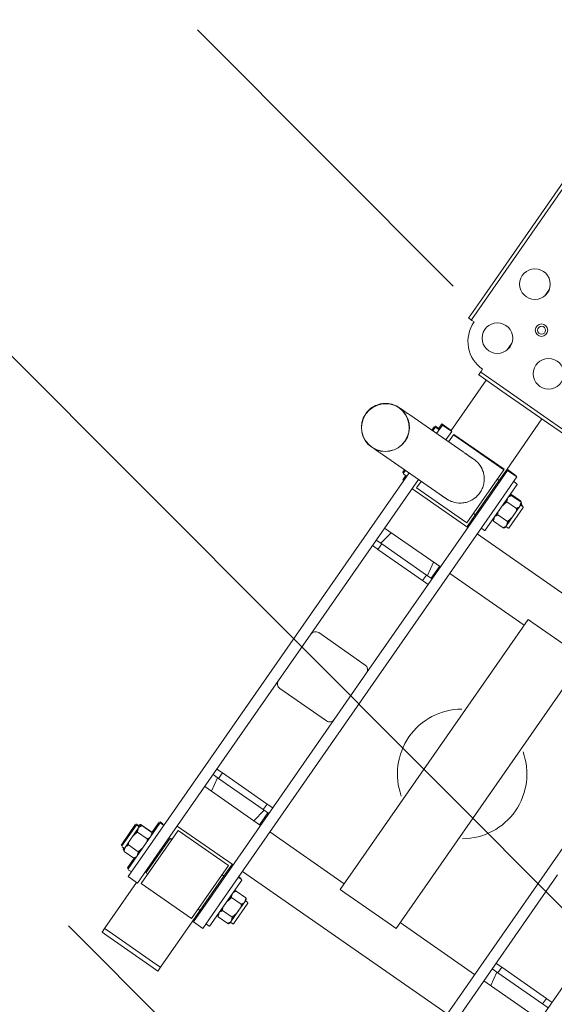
# Model space of a CAD drawing. Extents: x 5477758 to 5478333, y 5918235 to 5918502.
# Tile 43 of 130: x 5477902.585 to 5477903.054, y 5918355.964 to 5918356.827. Entities that reach past the tile are written whole.
import ezdxf

# ---------------------------------------------------------------- set-up
doc = ezdxf.new("R2010")
doc.units = 0
doc.header["$LTSCALE"] = 0.25
doc.linetypes.add('tabelka$0$mapa PZT$0$xref$0$1753 Tchnologia.dwg$0${ Half Dash }', pattern=[0])
doc.layers.get('0').update_dxf_attribs({"linetype": 'CONTINUOUS', "lineweight": 13})
for name, color, linetype, lineweight in [('0_PROJEKTOWANE ZABAWKI', 7, 'CONTINUOUS', 0), ('ZZ_korona', 94, 'CONTINUOUS', 35), ('ZZ_nawadnianie', 150, 'CONTINUOUS', 9), ('ZZ_NSOD', 202, 'CONTINUOUS', 35), ('ZZ_SOD', 210, 'tabelka$0$mapa PZT$0$xref$0$1753 Tchnologia.dwg$0${ Half Dash }', 35)]:
    doc.layers.add(name, color=color, linetype=linetype, lineweight=lineweight)

# ---------------------------------------------------------------- blocks, each defined once
blk = doc.blocks.new('zw$A18C')
for p, q in [((-42.83, 67.121), (-42.33, 67.121)), ((-42.83, 66.721), (-42.83, 67.121)), ((-37.33, 67.121), (-42.33, 67.121)), ((-37.33, 67.121), (-36.83, 67.121)), ((-36.83, 66.721), (-36.83, 67.121)), ((-42.83, 66.721), (-42.33, 66.721)), ((-42.83, 66.721), (-42.83, 61.721)), ((-42.33, 66.721), (-42.83, 66.721)), ((-37.33, 66.721), (-42.33, 66.721)), ((-42.33, 66.721), (-37.33, 66.721)), ((-37.33, 66.721), (-36.83, 66.721)), ((-36.83, 66.721), (-37.33, 66.721)), ((-36.83, 66.721), (-36.83, 61.782)), ((-43.93, 58.782), (-43.93, 61.782)), ((-42.93, 61.782), (-43.93, 61.782)), ((-42.93, 61.782), (-42.93, 58.782)), ((-42.83, 61.721), (-42.93, 61.721)), ((-42.83, 61.721), (-42.83, 60.582)), ((-36.93, 58.782), (-36.93, 61.782)), ((-35.93, 61.782), (-36.93, 61.782)), ((-35.93, 61.782), (-35.93, 58.782)), ((-44.33, 56.332), (-44.33, 61.232)), ((-44.28, 61.282), (-43.98, 61.282)), ((-42.63, 55.932), (-42.63, 61.632)), ((-42.63, 61.632), (-37.23, 61.632)), ((-37.23, 61.632), (-37.23, 55.932)), ((-35.58, 61.282), (-35.88, 61.282)), ((-35.53, 61.232), (-35.53, 56.332)), ((-35.48, 61.221), (-35.53, 61.221)), ((-35.43, 61.171), (-35.43, 60.155)), ((-45.63, 59.932), (-45.88, 59.932)), ((-45.63, 59.982), (-45.63, 59.821)), ((-45.505, 60.167), (-44.456, 60.167)), ((-42.83, 56.982), (-42.83, 60.582)), ((-42.78, 60.632), (-42.63, 60.632)), ((-37.08, 60.632), (-37.23, 60.632)), ((-37.03, 60.582), (-37.03, 56.982)), ((-34.356, 60.167), (-35.405, 60.167)), ((-34.23, 59.821), (-34.23, 59.982)), ((-34.23, 59.932), (-33.98, 59.932)), ((-45.93, 57.682), (-45.93, 59.882)), ((-45.63, 59.821), (-45.63, 58.782)), ((-45.505, 59.474), (-44.456, 59.474)), ((-34.356, 59.474), (-35.405, 59.474)), ((-34.23, 58.782), (-34.23, 59.821)), ((-33.93, 59.882), (-33.93, 57.682)), ((-33.93, 59.871), (-33.88, 59.871)), ((-33.83, 59.821), (-33.83, 57.621)), ((-72.93, 40.032), (-72.93, 58.782)), ((-66.93, 58.782), (-66.93, 40.032)), ((-65.93, 16.282), (-65.93, 58.782)), ((-45.63, 58.782), (-45.63, 57.742)), ((-43.93, 58.782), (-43.93, 16.282)), ((-42.93, 40.032), (-42.93, 58.782)), ((-36.93, 58.782), (-36.93, 40.032)), ((-35.93, 18.425), (-35.93, 58.782)), ((-34.23, 57.742), (-34.23, 58.782)), ((-45.63, 57.632), (-45.88, 57.632)), ((-45.63, 57.742), (-45.63, 57.582)), ((-45.505, 58.089), (-44.456, 58.089)), ((-45.505, 57.396), (-44.456, 57.396)), ((-35.43, 57.408), (-35.43, 56.271)), ((-34.356, 58.089), (-35.405, 58.089)), ((-34.356, 57.396), (-35.405, 57.396)), ((-34.256, 57.37), (-35.305, 57.37)), ((-34.23, 57.582), (-34.23, 57.742)), ((-34.23, 57.632), (-33.98, 57.632)), ((-34.13, 57.575), (-34.13, 57.632)), ((-34.13, 57.521), (-34.13, 57.575)), ((-34.13, 57.571), (-33.88, 57.571)), ((-42.83, 56.982), (-42.83, 55.721)), ((-42.78, 56.932), (-42.63, 56.932)), ((-37.08, 56.932), (-37.23, 56.932)), ((-37.08, 56.871), (-37.23, 56.871)), ((-37.03, 56.982), (-37.03, 56.921)), ((-65.93, 55.652), (-43.93, 55.652)), ((-44.28, 56.282), (-43.98, 56.282)), ((-44.23, 56.271), (-44.23, 56.282)), ((-44.18, 56.221), (-43.93, 56.221)), ((-42.93, 55.721), (-42.83, 55.721)), ((-42.93, 55.652), (-36.93, 55.652)), ((-42.83, 55.721), (-42.83, 55.652)), ((-42.63, 55.932), (-37.23, 55.932)), ((-35.58, 56.282), (-35.88, 56.282)), ((-35.83, 56.271), (-35.83, 56.282)), ((-35.48, 56.221), (-35.78, 56.221)), ((-72.93, 51.412), (-66.93, 51.412)), ((-67.656, 51.412), (-67.43, 50.132)), ((-65.93, 51.412), (-57.93, 51.412)), ((-57.93, 52.032), (-57.43, 52.032)), ((-57.93, 52.032), (-57.93, 23.032)), ((-52.43, 52.032), (-57.43, 52.032)), ((-52.43, 52.032), (-51.93, 52.032)), ((-51.93, 23.032), (-51.93, 52.032)), ((-51.93, 51.412), (-43.93, 51.412)), ((-42.93, 51.412), (-36.93, 51.412)), ((-42.83, 51.412), (-42.83, 50.132)), ((-42.205, 51.412), (-42.43, 50.132)), ((-37.656, 51.412), (-37.43, 50.132)), ((-72.93, 50.132), (-72.33, 50.132)), ((-72.93, 49.532), (-72.43, 49.532)), ((-72.33, 49.532), (-72.43, 49.532)), ((-67.53, 50.132), (-72.33, 50.132)), ((-72.33, 49.532), (-72.33, 50.132)), ((-72.33, 49.532), (-67.53, 49.532)), ((-67.53, 49.532), (-67.53, 50.132)), ((-67.53, 50.132), (-66.93, 50.132)), ((-67.43, 49.532), (-67.53, 49.532)), ((-67.43, 49.532), (-66.93, 49.532)), ((-42.93, 50.132), (-42.33, 50.132)), ((-42.93, 49.532), (-42.43, 49.532)), ((-42.33, 49.532), (-42.43, 49.532)), ((-37.53, 50.132), (-42.33, 50.132)), ((-42.33, 49.532), (-42.33, 50.132)), ((-42.33, 49.532), (-37.53, 49.532)), ((-37.53, 49.532), (-37.53, 50.132)), ((-37.53, 50.132), (-36.93, 50.132)), ((-37.43, 49.532), (-37.53, 49.532)), ((-37.43, 49.532), (-36.93, 49.532)), ((-42.93, 35.032), (-42.93, 40.032)), ((-42.43, 40.532), (-37.43, 40.532)), ((-36.93, 40.032), (-36.93, 35.032)), ((-42.93, 16.282), (-42.93, 35.032)), ((-36.93, 35.032), (-36.93, 18.423)), ((-37.43, 34.532), (-42.43, 34.532)), ((-42.43, 25.532), (-42.93, 25.532)), ((-42.43, 25.532), (-42.33, 25.532)), ((-37.53, 25.532), (-42.33, 25.532)), ((-42.33, 24.932), (-42.33, 25.532)), ((-37.53, 25.532), (-37.43, 25.532)), ((-37.53, 24.932), (-37.53, 25.532)), ((-36.93, 25.532), (-37.43, 25.532)), ((-42.33, 24.932), (-42.93, 24.932)), ((-42.83, 24.932), (-42.83, 23.652)), ((-42.205, 23.652), (-42.43, 24.932)), ((-42.33, 24.932), (-37.53, 24.932)), ((-37.656, 23.652), (-37.43, 24.932)), ((-36.93, 24.932), (-37.53, 24.932)), ((-43.93, 23.652), (-51.93, 23.652)), ((-36.93, 23.652), (-42.93, 23.652)), ((-57.43, 23.032), (-52.43, 23.032)), ((-51.93, 23.032), (-52.43, 23.032)), ((-43.93, 19.412), (-65.93, 19.412)), ((-36.93, 19.412), (-42.93, 19.412)), ((-42.83, 19.221), (-42.93, 19.221)), ((-42.83, 19.412), (-42.83, 19.221)), ((-42.83, 19.221), (-42.83, 18.082)), ((-42.63, 13.432), (-42.63, 19.132)), ((-37.23, 19.132), (-42.63, 19.132)), ((-37.23, 19.132), (-37.23, 18.422)), ((-35.83, 19.221), (-35.93, 19.221)), ((-35.83, 19.221), (-35.83, 18.782)), ((-44.33, 13.832), (-44.33, 18.732)), ((-44.28, 18.782), (-43.98, 18.782)), ((-33.071, 18.43), (-38.798, 18.419)), ((-35.58, 18.782), (-35.88, 18.782)), ((-35.53, 18.732), (-35.53, 18.425)), ((-35.48, 18.721), (-35.53, 18.721)), ((-35.43, 18.671), (-35.43, 18.426)), ((-45.93, 15.182), (-45.93, 17.382)), ((-45.63, 17.432), (-45.88, 17.432)), ((-45.63, 17.482), (-45.63, 17.321)), ((-45.505, 17.667), (-44.456, 17.667)), ((-44.374, 17.606), (-44.356, 17.606)), ((-42.83, 14.482), (-42.83, 18.082)), ((-42.78, 18.132), (-42.63, 18.132)), ((-45.63, 17.321), (-45.63, 16.282)), ((-45.505, 16.974), (-44.456, 16.974)), ((-45.63, 16.282), (-45.63, 15.242)), ((-43.93, 13.282), (-43.93, 16.282)), ((-42.93, 16.282), (-42.93, 13.282)), ((-42.05, 16.295), (-42.05, 16.284)), ((-34.05, 16.33), (-34.05, 16.315)), ((-34.03, 16.33), (-34.03, 16.33)), ((-29.83, 16.33), (-29.83, 16.33)), ((-29.81, 16.33), (-29.81, 16.315)), ((-45.63, 15.132), (-45.88, 15.132)), ((-45.83, 15.121), (-45.83, 15.132)), ((-45.63, 15.071), (-45.78, 15.071)), ((-45.63, 15.242), (-45.63, 15.082)), ((-45.505, 15.589), (-44.456, 15.589)), ((-45.505, 14.896), (-44.456, 14.896)), ((-45.405, 14.836), (-44.356, 14.836)), ((-42.83, 14.482), (-42.83, 13.221)), ((-42.78, 14.432), (-42.63, 14.432)), ((-33.063, 14.19), (-38.79, 14.179)), ((-37.23, 14.182), (-37.23, 13.432)), ((-36.93, 13.282), (-36.93, 14.183)), ((-35.93, 14.185), (-35.93, 13.282)), ((-35.53, 14.185), (-35.53, 13.832)), ((-35.43, 14.186), (-35.43, 13.771)), ((-44.28, 13.782), (-43.98, 13.782)), ((-42.93, 13.282), (-43.93, 13.282)), ((-43.83, 13.221), (-43.83, 13.282)), ((-43.83, 13.221), (-42.83, 13.221)), ((-42.83, 13.221), (-42.83, 7.821)), ((-42.63, 13.371), (-42.63, 13.432)), ((-37.23, 13.432), (-42.63, 13.432)), ((-37.23, 13.371), (-42.63, 13.371)), ((-37.23, 13.432), (-37.23, 13.371)), ((-35.93, 13.282), (-36.93, 13.282)), ((-36.83, 13.221), (-36.83, 13.282)), ((-36.83, 13.221), (-36.83, 7.821)), ((-36.83, 13.221), (-35.83, 13.221)), ((-35.58, 13.782), (-35.88, 13.782)), ((-35.83, 13.782), (-35.83, 13.221)), ((-35.48, 13.721), (-35.78, 13.721)), ((-46.024, 7.821), (-43.53, 7.821)), ((-43.53, 7.821), (-38.53, 7.821)), ((-38.53, 7.821), (-36.037, 7.821)), ((-43.53, 7.521), (-46.024, 7.521)), ((-38.53, 7.521), (-43.53, 7.521)), ((-36.037, 7.521), (-38.53, 7.521)), ((-36.03, 7.462), (-36.03, 7.794)), ((-36.03, 7.221), (-36.03, 7.462)), ((-36.83, 4.585), (-36.83, 3.857)), ((-32.789, 4.221), (-33.03, 4.221)), ((-32.458, 4.221), (-32.789, 4.221)), ((-32.73, 1.721), (-32.73, 4.215)), ((-32.43, 4.215), (-32.43, 1.721)), ((-32.73, -22.279), (-32.73, 1.721)), ((-32.43, 1.721), (-32.43, -22.279)), ((-36.83, -1.215), (-36.83, -1.943))]:
    blk.add_line(p, q)
for centre, radius in [((-41.03, 4.221), 1.35), ((-35.53, 4.221), 1.35), ((-38.33, 1.421), 0.55), ((-38.33, 1.421), 0.35), ((-35.53, -1.579), 1.35)]:
    blk.add_circle(centre, radius)
for centre, radius, start, end in [((-44.28, 61.232), 0.05, 90, 180), ((-43.98, 61.232), 0.05, 360, 90), ((-35.88, 61.232), 0.05, 90, 180), ((-35.58, 61.232), 0.05, 360, 90), ((-35.48, 61.171), 0.05, 360, 90), ((-45.88, 59.882), 0.05, 90, 180), ((-45.43, 59.982), 0.2, 111.84356, 180), ((-44.53, 59.982), 0.2, 360, 68.15644), ((-42.78, 60.582), 0.05, 90, 180), ((-37.08, 60.582), 0.05, 360, 90), ((-35.33, 59.982), 0.2, 111.84356, 180), ((-34.43, 59.982), 0.2, 360, 68.15644), ((-34.33, 59.921), 0.2, 2.96381, 16.35196), ((-33.98, 59.882), 0.05, 360, 90), ((-33.88, 59.821), 0.05, 360, 90), ((-45.88, 57.682), 0.05, 180, 270), ((-45.43, 57.582), 0.2, 180, 248.15644), ((-44.53, 57.582), 0.2, 291.84356, 360), ((-35.33, 57.582), 0.2, 180, 248.15644), ((-34.43, 57.582), 0.2, 291.84356, 360), ((-34.33, 57.521), 0.2, 343.64804, 360), ((-33.98, 57.682), 0.05, 270, 360), ((-33.88, 57.621), 0.05, 270, 360), ((-42.78, 56.982), 0.05, 180, 270), ((-37.08, 56.982), 0.05, 270, 360), ((-37.08, 56.921), 0.05, 270, 360), ((-44.28, 56.332), 0.05, 180, 270), ((-44.18, 56.271), 0.05, 180, 270), ((-43.98, 56.332), 0.05, 270, 360), ((-35.88, 56.332), 0.05, 180, 270), ((-35.78, 56.271), 0.05, 180, 270), ((-35.58, 56.332), 0.05, 270, 360), ((-35.48, 56.271), 0.05, 270, 360), ((-54.93, 37.532), 5.715, 125.21759, 234.78241), ((-54.93, 37.532), 5.715, 305.21759, 54.78241), ((-42.43, 40.032), 0.5, 90, 180), ((-37.43, 40.032), 0.5, 360, 90), ((-42.43, 35.032), 0.5, 180, 270), ((-37.43, 35.032), 0.5, 270, 360), ((-44.28, 18.732), 0.05, 90, 180), ((-43.98, 18.732), 0.05, 360, 90), ((-35.88, 18.732), 0.05, 90, 180), ((-35.58, 18.732), 0.05, 360, 90), ((-35.48, 18.671), 0.05, 360, 90), ((-45.88, 17.382), 0.05, 90, 180), ((-45.43, 17.482), 0.2, 111.84356, 180), ((-44.53, 17.482), 0.2, 360, 68.15644), ((-42.78, 18.082), 0.05, 90, 180), ((-45.88, 15.182), 0.05, 180, 270), ((-45.78, 15.121), 0.05, 180, 270), ((-45.43, 15.082), 0.2, 180, 248.15644), ((-45.33, 15.021), 0.2, 218.79222, 234.68825), ((-44.53, 15.082), 0.2, 291.84356, 360), ((-42.78, 14.482), 0.05, 180, 270), ((-44.28, 13.832), 0.05, 180, 270), ((-43.98, 13.832), 0.05, 270, 360), ((-35.88, 13.832), 0.05, 180, 270), ((-35.78, 13.771), 0.05, 180, 270), ((-35.58, 13.832), 0.05, 270, 360), ((-35.48, 13.771), 0.05, 270, 360), ((-36.03, 4.221), 3, 360, 90)]:
    blk.add_arc(centre, radius, start, end)
for major_axis in [(-2.12, 0), (2.1, 0)]:
    blk.add_ellipse((-31.93, 16.33), major_axis=major_axis, ratio=1)
for centre, major_axis, start_param, end_param in [((-31.93, 16.33), (2.1, 0), 3.141593, 6.283185), ((-39.93, 16.283), (2.12, 0), 4.183182, 4.826165)]:
    blk.add_ellipse(centre, major_axis=major_axis, ratio=1, start_param=start_param, end_param=end_param)
for points, knots in [([(-45.505, 60.167), (-45.517, 60.162), (-45.528, 60.156), (-45.56, 60.135), (-45.579, 60.114), (-45.616, 60.054), (-45.624, 60.007), (-45.631, 59.912), (-45.63, 59.864), (-45.63, 59.821)], [-0.6822911, -0.6822911, -0.6822911, -0.6822911, -0.6383503, -0.6383503, -0.523313, -0.523313, -0.2616565, -0.2616565, 0, 0, 0, 0]), ([(-44.33, 59.821), (-44.33, 59.864), (-44.33, 59.912), (-44.336, 60.007), (-44.344, 60.054), (-44.382, 60.114), (-44.4, 60.135), (-44.433, 60.156), (-44.444, 60.162), (-44.456, 60.167)], [1.5186164, 1.5186164, 1.5186164, 1.5186164, 1.7802729, 1.7802729, 2.0419294, 2.0419294, 2.1569667, 2.1569667, 2.2009075, 2.2009075, 2.2009075, 2.2009075]), ([(-35.405, 60.167), (-35.417, 60.162), (-35.428, 60.156), (-35.46, 60.135), (-35.479, 60.114), (-35.516, 60.054), (-35.524, 60.007), (-35.531, 59.912), (-35.53, 59.864), (-35.53, 59.821)], [0.8363254, 0.8363254, 0.8363254, 0.8363254, 0.8802662, 0.8802662, 0.9953034, 0.9953034, 1.2569599, 1.2569599, 1.5186164, 1.5186164, 1.5186164, 1.5186164]), ([(-34.23, 59.821), (-34.23, 59.864), (-34.23, 59.912), (-34.236, 60.007), (-34.244, 60.054), (-34.282, 60.114), (-34.3, 60.135), (-34.333, 60.156), (-34.344, 60.162), (-34.356, 60.167)], [0, 0, 0, 0, 0.2616565, 0.2616565, 0.523313, 0.523313, 0.6383503, 0.6383503, 0.6822911, 0.6822911, 0.6822911, 0.6822911]), ([(-34.252, 60.071), (-34.241, 60.069), (-34.231, 60.066), (-34.2, 60.053), (-34.182, 60.041), (-34.153, 60.014), (-34.144, 59.996), (-34.138, 59.977)], [-0.6772203, -0.6772203, -0.6772203, -0.6772203, -0.6383503, -0.6383503, -0.523313, -0.523313, -0.3487357, -0.3487357, -0.3487357, -0.3487357]), ([(-34.154, 59.932), (-34.158, 59.947), (-34.164, 59.961), (-34.182, 60), (-34.2, 60.029), (-34.231, 60.056), (-34.241, 60.063), (-34.251, 60.07)], [0.4575645, 0.4575645, 0.4575645, 0.4575645, 0.523313, 0.523313, 0.6383503, 0.6383503, 0.6760726, 0.6760726, 0.6760726, 0.6760726]), ([(-45.63, 59.821), (-45.63, 59.777), (-45.631, 59.729), (-45.624, 59.634), (-45.616, 59.587), (-45.579, 59.527), (-45.56, 59.506), (-45.528, 59.485), (-45.517, 59.479), (-45.505, 59.474)], [0, 0, 0, 0, 0.2616565, 0.2616565, 0.523313, 0.523313, 0.6383503, 0.6383503, 0.6822911, 0.6822911, 0.6822911, 0.6822911]), ([(-45.505, 59.474), (-45.517, 59.464), (-45.528, 59.452), (-45.56, 59.41), (-45.579, 59.368), (-45.616, 59.248), (-45.624, 59.154), (-45.631, 58.965), (-45.63, 58.869), (-45.63, 58.782)], [-0.6822911, -0.6822911, -0.6822911, -0.6822911, -0.6383503, -0.6383503, -0.523313, -0.523313, -0.2616565, -0.2616565, 0, 0, 0, 0]), ([(-44.456, 59.474), (-44.444, 59.479), (-44.433, 59.485), (-44.4, 59.506), (-44.382, 59.527), (-44.344, 59.587), (-44.336, 59.634), (-44.33, 59.729), (-44.33, 59.777), (-44.33, 59.821)], [0.8363254, 0.8363254, 0.8363254, 0.8363254, 0.8802662, 0.8802662, 0.9953034, 0.9953034, 1.2569599, 1.2569599, 1.5186164, 1.5186164, 1.5186164, 1.5186164]), ([(-44.33, 58.782), (-44.33, 58.869), (-44.33, 58.965), (-44.336, 59.154), (-44.344, 59.248), (-44.382, 59.368), (-44.4, 59.41), (-44.433, 59.452), (-44.444, 59.464), (-44.456, 59.474)], [1.5186164, 1.5186164, 1.5186164, 1.5186164, 1.7802729, 1.7802729, 2.0419294, 2.0419294, 2.1569667, 2.1569667, 2.2009075, 2.2009075, 2.2009075, 2.2009075]), ([(-35.53, 59.821), (-35.53, 59.777), (-35.531, 59.729), (-35.524, 59.634), (-35.516, 59.587), (-35.479, 59.527), (-35.46, 59.506), (-35.428, 59.485), (-35.417, 59.479), (-35.405, 59.474)], [1.5186164, 1.5186164, 1.5186164, 1.5186164, 1.7802729, 1.7802729, 2.0419294, 2.0419294, 2.1569667, 2.1569667, 2.2009075, 2.2009075, 2.2009075, 2.2009075]), ([(-35.405, 59.474), (-35.417, 59.464), (-35.428, 59.452), (-35.46, 59.41), (-35.479, 59.368), (-35.516, 59.248), (-35.524, 59.154), (-35.531, 58.965), (-35.53, 58.869), (-35.53, 58.782)], [0.8363254, 0.8363254, 0.8363254, 0.8363254, 0.8802662, 0.8802662, 0.9953034, 0.9953034, 1.2569599, 1.2569599, 1.5186164, 1.5186164, 1.5186164, 1.5186164]), ([(-34.356, 59.474), (-34.344, 59.479), (-34.333, 59.485), (-34.3, 59.506), (-34.282, 59.527), (-34.244, 59.587), (-34.236, 59.634), (-34.23, 59.729), (-34.23, 59.777), (-34.23, 59.821)], [-0.6822911, -0.6822911, -0.6822911, -0.6822911, -0.6383503, -0.6383503, -0.523313, -0.523313, -0.2616565, -0.2616565, 0, 0, 0, 0]), ([(-34.23, 58.782), (-34.23, 58.869), (-34.23, 58.965), (-34.236, 59.154), (-34.244, 59.248), (-34.282, 59.368), (-34.3, 59.41), (-34.333, 59.452), (-34.344, 59.464), (-34.356, 59.474)], [0, 0, 0, 0, 0.2616565, 0.2616565, 0.523313, 0.523313, 0.6383503, 0.6383503, 0.6822911, 0.6822911, 0.6822911, 0.6822911]), ([(-45.63, 58.782), (-45.63, 58.694), (-45.631, 58.599), (-45.624, 58.409), (-45.616, 58.315), (-45.579, 58.195), (-45.56, 58.153), (-45.528, 58.111), (-45.517, 58.099), (-45.505, 58.089)], [0, 0, 0, 0, 0.2616565, 0.2616565, 0.523313, 0.523313, 0.6383503, 0.6383503, 0.6822911, 0.6822911, 0.6822911, 0.6822911]), ([(-44.456, 58.089), (-44.444, 58.099), (-44.433, 58.111), (-44.4, 58.153), (-44.382, 58.195), (-44.344, 58.315), (-44.336, 58.409), (-44.33, 58.599), (-44.33, 58.694), (-44.33, 58.782)], [0.8363254, 0.8363254, 0.8363254, 0.8363254, 0.8802662, 0.8802662, 0.9953034, 0.9953034, 1.2569599, 1.2569599, 1.5186164, 1.5186164, 1.5186164, 1.5186164]), ([(-35.53, 58.782), (-35.53, 58.694), (-35.531, 58.599), (-35.524, 58.409), (-35.516, 58.315), (-35.479, 58.195), (-35.46, 58.153), (-35.428, 58.111), (-35.417, 58.099), (-35.405, 58.089)], [1.5186164, 1.5186164, 1.5186164, 1.5186164, 1.7802729, 1.7802729, 2.0419294, 2.0419294, 2.1569667, 2.1569667, 2.2009075, 2.2009075, 2.2009075, 2.2009075]), ([(-34.356, 58.089), (-34.344, 58.099), (-34.333, 58.111), (-34.3, 58.153), (-34.282, 58.195), (-34.244, 58.315), (-34.236, 58.409), (-34.23, 58.599), (-34.23, 58.694), (-34.23, 58.782)], [-0.6822911, -0.6822911, -0.6822911, -0.6822911, -0.6383503, -0.6383503, -0.523313, -0.523313, -0.2616565, -0.2616565, 0, 0, 0, 0]), ([(-45.505, 58.089), (-45.517, 58.084), (-45.528, 58.078), (-45.56, 58.057), (-45.579, 58.036), (-45.616, 57.976), (-45.624, 57.929), (-45.631, 57.834), (-45.63, 57.786), (-45.63, 57.742)], [-0.6822911, -0.6822911, -0.6822911, -0.6822911, -0.6383503, -0.6383503, -0.523313, -0.523313, -0.2616565, -0.2616565, 0, 0, 0, 0]), ([(-45.63, 57.742), (-45.63, 57.699), (-45.631, 57.651), (-45.624, 57.556), (-45.616, 57.509), (-45.579, 57.449), (-45.56, 57.428), (-45.528, 57.407), (-45.517, 57.401), (-45.505, 57.396)], [0, 0, 0, 0, 0.2616565, 0.2616565, 0.523313, 0.523313, 0.6383503, 0.6383503, 0.6822911, 0.6822911, 0.6822911, 0.6822911]), ([(-44.33, 57.742), (-44.33, 57.786), (-44.33, 57.834), (-44.336, 57.929), (-44.344, 57.976), (-44.382, 58.036), (-44.4, 58.057), (-44.433, 58.078), (-44.444, 58.084), (-44.456, 58.089)], [1.5186164, 1.5186164, 1.5186164, 1.5186164, 1.7802729, 1.7802729, 2.0419294, 2.0419294, 2.1569667, 2.1569667, 2.2009075, 2.2009075, 2.2009075, 2.2009075]), ([(-44.456, 57.396), (-44.444, 57.401), (-44.433, 57.407), (-44.4, 57.428), (-44.382, 57.449), (-44.344, 57.509), (-44.336, 57.556), (-44.33, 57.651), (-44.33, 57.699), (-44.33, 57.742)], [0.8363254, 0.8363254, 0.8363254, 0.8363254, 0.8802662, 0.8802662, 0.9953034, 0.9953034, 1.2569599, 1.2569599, 1.5186164, 1.5186164, 1.5186164, 1.5186164]), ([(-35.405, 58.089), (-35.417, 58.084), (-35.428, 58.078), (-35.46, 58.057), (-35.479, 58.036), (-35.516, 57.976), (-35.524, 57.929), (-35.531, 57.834), (-35.53, 57.786), (-35.53, 57.742)], [0.8363254, 0.8363254, 0.8363254, 0.8363254, 0.8802662, 0.8802662, 0.9953034, 0.9953034, 1.2569599, 1.2569599, 1.5186164, 1.5186164, 1.5186164, 1.5186164]), ([(-35.53, 57.742), (-35.53, 57.699), (-35.531, 57.651), (-35.524, 57.556), (-35.516, 57.509), (-35.479, 57.449), (-35.46, 57.428), (-35.428, 57.407), (-35.417, 57.401), (-35.405, 57.396)], [1.5186164, 1.5186164, 1.5186164, 1.5186164, 1.7802729, 1.7802729, 2.0419294, 2.0419294, 2.1569667, 2.1569667, 2.2009075, 2.2009075, 2.2009075, 2.2009075]), ([(-35.369, 57.396), (-35.36, 57.39), (-35.349, 57.385), (-35.328, 57.376), (-35.317, 57.373), (-35.305, 57.37)], [2.0974793, 2.0974793, 2.0974793, 2.0974793, 2.1569667, 2.1569667, 2.2009075, 2.2009075, 2.2009075, 2.2009075]), ([(-34.23, 57.742), (-34.23, 57.786), (-34.23, 57.834), (-34.236, 57.929), (-34.244, 57.976), (-34.282, 58.036), (-34.3, 58.057), (-34.333, 58.078), (-34.344, 58.084), (-34.356, 58.089)], [0, 0, 0, 0, 0.2616565, 0.2616565, 0.523313, 0.523313, 0.6383503, 0.6383503, 0.6822911, 0.6822911, 0.6822911, 0.6822911]), ([(-34.356, 57.396), (-34.344, 57.401), (-34.333, 57.407), (-34.3, 57.428), (-34.282, 57.449), (-34.244, 57.509), (-34.236, 57.556), (-34.23, 57.651), (-34.23, 57.699), (-34.23, 57.742)], [-0.6822911, -0.6822911, -0.6822911, -0.6822911, -0.6383503, -0.6383503, -0.523313, -0.523313, -0.2616565, -0.2616565, 0, 0, 0, 0]), ([(-34.256, 57.37), (-34.244, 57.373), (-34.233, 57.376), (-34.2, 57.389), (-34.182, 57.401), (-34.144, 57.437), (-34.136, 57.465), (-34.13, 57.521), (-34.13, 57.549), (-34.13, 57.575)], [-0.6822911, -0.6822911, -0.6822911, -0.6822911, -0.6383503, -0.6383503, -0.523313, -0.523313, -0.2616565, -0.2616565, 0, 0, 0, 0]), ([(-38.798, 18.419), (-38.835, 18.419), (-38.872, 18.419), (-38.943, 18.419), (-38.978, 18.419), (-39.046, 18.419), (-39.079, 18.419), (-39.143, 18.419), (-39.175, 18.419), (-39.235, 18.418), (-39.265, 18.418), (-39.322, 18.418), (-39.349, 18.418), (-39.402, 18.418), (-39.428, 18.418), (-39.478, 18.418), (-39.502, 18.418), (-39.548, 18.418), (-39.57, 18.417), (-39.612, 18.417), (-39.633, 18.417), (-39.671, 18.417), (-39.69, 18.417), (-39.725, 18.417), (-39.741, 18.417), (-39.773, 18.417), (-39.788, 18.417), (-39.816, 18.416), (-39.829, 18.416), (-39.853, 18.416), (-39.865, 18.416), (-39.886, 18.416), (-39.896, 18.416), (-39.924, 18.416), (-39.939, 18.415), (-39.972, 18.415), (-39.982, 18.415), (-40.021, 18.413), (-40.033, 18.413), (-40.06, 18.411), (-40.069, 18.41), (-40.097, 18.409), (-40.117, 18.407), (-40.184, 18.4), (-40.221, 18.397), (-40.355, 18.373), (-40.419, 18.363), (-40.659, 18.288), (-40.785, 18.261), (-41.15, 18.033), (-41.266, 17.952), (-41.487, 17.738), (-41.576, 17.64), (-41.796, 17.327), (-41.929, 17.072), (-42.032, 16.611), (-42.05, 16.453), (-42.05, 16.295)], [5.8914285, 5.8914285, 5.8914285, 5.8914285, 5.9110094, 5.9110094, 5.9306048, 5.9306048, 5.9502, 5.9502, 5.9697798, 5.9697798, 5.9893611, 5.9893611, 6.0089567, 6.0089567, 6.0285516, 6.0285516, 6.0481312, 6.0481312, 6.0677136, 6.0677136, 6.0873093, 6.0873093, 6.1069037, 6.1069037, 6.1264826, 6.1264826, 6.1460702, 6.1460702, 6.1656668, 6.1656668, 6.1852585, 6.1852585, 6.2048339, 6.2048339, 6.2440096, 6.2440096, 6.2635975, 6.2635975, 6.2698167, 6.2698167, 6.2722814, 6.2722814, 6.2758569, 6.2758569, 6.2788415, 6.2788415, 6.2807005, 6.2807005, 6.2819429, 6.2819429, 6.2823844, 6.2823844, 6.2826408, 6.2826408, 6.2830114, 6.2830114, 6.2831853, 6.2831853, 6.2831853, 6.2831853]), ([(-32.204, 18.432), (-32.262, 18.432), (-32.331, 18.432), (-32.434, 18.432), (-32.459, 18.432), (-32.511, 18.431), (-32.538, 18.431), (-32.594, 18.431), (-32.623, 18.431), (-32.683, 18.431), (-32.714, 18.431), (-32.845, 18.431), (-32.953, 18.43), (-33.071, 18.43)], [3.3298261, 3.3298261, 3.3298261, 3.3298261, 3.3933732, 3.3933732, 3.4129541, 3.4129541, 3.4325498, 3.4325498, 3.452145, 3.452145, 3.4717245, 3.4717245, 3.5333495, 3.5333495, 3.5333495, 3.5333495]), ([(-45.505, 17.667), (-45.517, 17.662), (-45.528, 17.656), (-45.56, 17.635), (-45.579, 17.614), (-45.616, 17.554), (-45.624, 17.507), (-45.631, 17.412), (-45.63, 17.364), (-45.63, 17.321)], [-0.6822911, -0.6822911, -0.6822911, -0.6822911, -0.6383503, -0.6383503, -0.523313, -0.523313, -0.2616565, -0.2616565, 0, 0, 0, 0]), ([(-44.33, 17.321), (-44.33, 17.364), (-44.33, 17.412), (-44.336, 17.507), (-44.344, 17.554), (-44.382, 17.614), (-44.4, 17.635), (-44.433, 17.656), (-44.444, 17.662), (-44.456, 17.667)], [1.5186164, 1.5186164, 1.5186164, 1.5186164, 1.7802729, 1.7802729, 2.0419294, 2.0419294, 2.1569667, 2.1569667, 2.2009075, 2.2009075, 2.2009075, 2.2009075]), ([(-45.63, 17.321), (-45.63, 17.277), (-45.631, 17.229), (-45.624, 17.134), (-45.616, 17.087), (-45.579, 17.027), (-45.56, 17.006), (-45.528, 16.985), (-45.517, 16.979), (-45.505, 16.974)], [0, 0, 0, 0, 0.2616565, 0.2616565, 0.523313, 0.523313, 0.6383503, 0.6383503, 0.6822911, 0.6822911, 0.6822911, 0.6822911]), ([(-45.505, 16.974), (-45.517, 16.964), (-45.528, 16.952), (-45.56, 16.91), (-45.579, 16.868), (-45.616, 16.748), (-45.624, 16.654), (-45.631, 16.465), (-45.63, 16.369), (-45.63, 16.282)], [-0.6822911, -0.6822911, -0.6822911, -0.6822911, -0.6383503, -0.6383503, -0.523313, -0.523313, -0.2616565, -0.2616565, 0, 0, 0, 0]), ([(-44.456, 16.974), (-44.444, 16.979), (-44.433, 16.985), (-44.4, 17.006), (-44.382, 17.027), (-44.344, 17.087), (-44.336, 17.134), (-44.33, 17.229), (-44.33, 17.277), (-44.33, 17.321)], [0.8363254, 0.8363254, 0.8363254, 0.8363254, 0.8802662, 0.8802662, 0.9953034, 0.9953034, 1.2569599, 1.2569599, 1.5186164, 1.5186164, 1.5186164, 1.5186164]), ([(-44.33, 16.282), (-44.33, 16.369), (-44.33, 16.465), (-44.336, 16.654), (-44.344, 16.748), (-44.382, 16.868), (-44.4, 16.91), (-44.433, 16.952), (-44.444, 16.964), (-44.456, 16.974)], [1.5186164, 1.5186164, 1.5186164, 1.5186164, 1.7802729, 1.7802729, 2.0419294, 2.0419294, 2.1569667, 2.1569667, 2.2009075, 2.2009075, 2.2009075, 2.2009075]), ([(-45.63, 16.282), (-45.63, 16.194), (-45.631, 16.099), (-45.624, 15.909), (-45.616, 15.815), (-45.579, 15.695), (-45.56, 15.653), (-45.528, 15.611), (-45.517, 15.599), (-45.505, 15.589)], [0, 0, 0, 0, 0.2616565, 0.2616565, 0.523313, 0.523313, 0.6383503, 0.6383503, 0.6822911, 0.6822911, 0.6822911, 0.6822911]), ([(-44.456, 15.589), (-44.444, 15.599), (-44.433, 15.611), (-44.4, 15.653), (-44.382, 15.695), (-44.344, 15.815), (-44.336, 15.909), (-44.33, 16.099), (-44.33, 16.194), (-44.33, 16.282)], [0.8363254, 0.8363254, 0.8363254, 0.8363254, 0.8802662, 0.8802662, 0.9953034, 0.9953034, 1.2569599, 1.2569599, 1.5186164, 1.5186164, 1.5186164, 1.5186164]), ([(-42.05, 16.284), (-42.05, 16.145), (-42.037, 16.003), (-41.98, 15.724), (-41.937, 15.586), (-41.827, 15.326), (-41.76, 15.203), (-41.606, 14.977), (-41.52, 14.875), (-41.337, 14.692), (-41.234, 14.606), (-41.082, 14.503), (-41.042, 14.477), (-41.001, 14.453)], [3.366723, 3.366723, 3.366723, 3.366723, 3.783708, 3.783708, 4.200693, 4.200693, 4.617678, 4.617678, 5.034663, 5.034663, 5.459359, 5.459359, 5.606182, 5.606182, 5.606182, 5.606182]), ([(-29.81, 16.315), (-29.81, 16.088), (-29.849, 15.864), (-29.98, 15.453), (-30.076, 15.274), (-30.298, 14.944), (-30.423, 14.817), (-30.701, 14.573), (-30.83, 14.499), (-31.13, 14.339), (-31.235, 14.31), (-31.516, 14.225), (-31.571, 14.225), (-31.688, 14.207), (-31.718, 14.205), (-31.764, 14.201), (-31.779, 14.2), (-31.807, 14.198), (-31.818, 14.197), (-31.843, 14.196), (-31.853, 14.196), (-31.884, 14.195), (-31.894, 14.195), (-31.914, 14.194), (-31.923, 14.194), (-31.94, 14.194), (-31.949, 14.194), (-31.968, 14.194), (-31.978, 14.194), (-32, 14.193), (-32.012, 14.193), (-32.037, 14.193), (-32.05, 14.193), (-32.078, 14.193), (-32.093, 14.193), (-32.125, 14.193), (-32.142, 14.193), (-32.178, 14.192), (-32.196, 14.192), (-32.235, 14.192), (-32.256, 14.192), (-32.299, 14.192), (-32.321, 14.192), (-32.367, 14.192), (-32.392, 14.192), (-32.442, 14.192), (-32.468, 14.191), (-32.521, 14.191), (-32.549, 14.191), (-32.607, 14.191), (-32.636, 14.191), (-32.697, 14.191), (-32.729, 14.191), (-32.793, 14.191), (-32.827, 14.191), (-32.925, 14.19), (-32.992, 14.19), (-33.063, 14.19)], [3.1415927, 3.1415927, 3.1415927, 3.1415927, 3.1418412, 3.1418412, 3.1421151, 3.1421151, 3.1424761, 3.1424761, 3.1430461, 3.1430461, 3.1441606, 3.1441606, 3.1468883, 3.1468883, 3.1503005, 3.1503005, 3.1533198, 3.1533198, 3.1572594, 3.1572594, 3.1642136, 3.1642136, 3.1830696, 3.1830696, 3.2026293, 3.2026293, 3.2222173, 3.2222173, 3.2418188, 3.2418188, 3.261421, 3.261421, 3.280999, 3.280999, 3.3005927, 3.3005927, 3.3201886, 3.3201886, 3.3397723, 3.3397723, 3.3593517, 3.3593517, 3.3789464, 3.3789464, 3.398542, 3.398542, 3.4181237, 3.4181237, 3.4377035, 3.4377035, 3.4572985, 3.4572985, 3.476894, 3.476894, 3.4964751, 3.4964751, 3.5333495, 3.5333495, 3.5333495, 3.5333495]), ([(-45.505, 15.589), (-45.517, 15.584), (-45.528, 15.578), (-45.56, 15.557), (-45.579, 15.536), (-45.616, 15.476), (-45.624, 15.429), (-45.631, 15.334), (-45.63, 15.286), (-45.63, 15.242)], [-0.6822911, -0.6822911, -0.6822911, -0.6822911, -0.6383503, -0.6383503, -0.523313, -0.523313, -0.2616565, -0.2616565, 0, 0, 0, 0]), ([(-45.63, 15.242), (-45.63, 15.199), (-45.631, 15.151), (-45.624, 15.056), (-45.616, 15.009), (-45.579, 14.949), (-45.56, 14.928), (-45.528, 14.907), (-45.517, 14.901), (-45.505, 14.896)], [0, 0, 0, 0, 0.2616565, 0.2616565, 0.523313, 0.523313, 0.6383503, 0.6383503, 0.6822911, 0.6822911, 0.6822911, 0.6822911]), ([(-45.48, 14.896), (-45.469, 14.881), (-45.454, 14.866), (-45.428, 14.848), (-45.417, 14.841), (-45.405, 14.836)], [0.5529364, 0.5529364, 0.5529364, 0.5529364, 0.6383503, 0.6383503, 0.6822911, 0.6822911, 0.6822911, 0.6822911]), ([(-45.405, 14.836), (-45.417, 14.841), (-45.428, 14.847), (-45.44, 14.854), (-45.443, 14.856), (-45.446, 14.858)], [-0.68229106, -0.68229106, -0.68229106, -0.68229106, -0.63835026, -0.63835026, -0.62347176, -0.62347176, -0.62347176, -0.62347176]), ([(-44.33, 15.242), (-44.33, 15.286), (-44.33, 15.334), (-44.336, 15.429), (-44.344, 15.476), (-44.382, 15.536), (-44.4, 15.557), (-44.433, 15.578), (-44.444, 15.584), (-44.456, 15.589)], [1.5186164, 1.5186164, 1.5186164, 1.5186164, 1.7802729, 1.7802729, 2.0419294, 2.0419294, 2.1569667, 2.1569667, 2.2009075, 2.2009075, 2.2009075, 2.2009075]), ([(-44.456, 14.896), (-44.444, 14.901), (-44.433, 14.907), (-44.4, 14.928), (-44.382, 14.949), (-44.344, 15.009), (-44.336, 15.056), (-44.33, 15.151), (-44.33, 15.199), (-44.33, 15.242)], [0.8363254, 0.8363254, 0.8363254, 0.8363254, 0.8802662, 0.8802662, 0.9953034, 0.9953034, 1.2569599, 1.2569599, 1.5186164, 1.5186164, 1.5186164, 1.5186164]), ([(-38.79, 14.179), (-38.827, 14.179), (-38.864, 14.179), (-38.935, 14.179), (-38.969, 14.179), (-39.037, 14.179), (-39.07, 14.179), (-39.134, 14.179), (-39.165, 14.179), (-39.225, 14.178), (-39.254, 14.178), (-39.31, 14.178), (-39.338, 14.178), (-39.39, 14.178), (-39.416, 14.178), (-39.465, 14.178), (-39.488, 14.178), (-39.534, 14.178), (-39.555, 14.177), (-39.597, 14.177), (-39.616, 14.177), (-39.654, 14.177), (-39.672, 14.177), (-39.706, 14.177), (-39.721, 14.177), (-39.751, 14.177), (-39.765, 14.177), (-39.79, 14.176), (-39.802, 14.176), (-39.824, 14.176), (-39.833, 14.176), (-39.85, 14.176), (-39.858, 14.176), (-39.873, 14.176), (-39.876, 14.176), (-39.879, 14.176)], [5.8914285, 5.8914285, 5.8914285, 5.8914285, 5.9110082, 5.9110082, 5.9306035, 5.9306035, 5.9501991, 5.9501991, 5.9697798, 5.9697798, 5.9893592, 5.9893592, 6.0089544, 6.0089544, 6.0285502, 6.0285502, 6.0481312, 6.0481312, 6.0677095, 6.0677095, 6.0873046, 6.0873046, 6.1069009, 6.1069009, 6.1264826, 6.1264826, 6.1460564, 6.1460564, 6.1656516, 6.1656516, 6.1852511, 6.1852511, 6.2048339, 6.2048339, 6.235294, 6.235294, 6.235294, 6.235294]), ([(-36.037, 7.521), (-36.034, 7.521), (-36.032, 7.514), (-36.031, 7.489), (-36.03, 7.477), (-36.03, 7.462)], [0.4539276, 0.4539276, 0.4539276, 0.4539276, 0.5669774, 0.5669774, 0.6367448, 0.6367448, 0.6367448, 0.6367448]), ([(-32.789, 4.221), (-32.775, 4.221), (-32.763, 4.221), (-32.738, 4.219), (-32.73, 4.217), (-32.73, 4.215)], [0.2694223, 0.2694223, 0.2694223, 0.2694223, 0.3391896, 0.3391896, 0.4522395, 0.4522395, 0.4522395, 0.4522395])]:
    blk.add_open_spline(points, degree=3, knots=knots)
for points in [[(-34.13, 57.575), (-34.13, 57.593), (-34.13, 57.612), (-34.131, 57.632)], [(-44.33, 17.594), (-44.338, 17.598), (-44.347, 17.603), (-44.356, 17.606)], [(-44.356, 14.836), (-44.347, 14.84), (-44.338, 14.845), (-44.33, 14.849)], [(-44.33, 14.848), (-44.338, 14.844), (-44.347, 14.84), (-44.356, 14.836)], [(-36.03, 7.794), (-36.03, 7.812), (-36.033, 7.821), (-36.037, 7.821)], [(-32.43, 4.215), (-32.43, 4.219), (-32.439, 4.221), (-32.458, 4.221)]]:
    blk.add_open_spline(points, degree=3)

msp = doc.modelspace()

# ---------------------------------------------------------------- hatches: boundary and pattern name
at = {"layer": 'ZZ_nawadnianie', "ltscale": 0.15}
h = msp.add_hatch(dxfattribs=at)
h.set_pattern_fill('ANSI33', color=256, scale=0.1, angle=30)
h.set_pattern_definition([(134.933, (5477837.84446, 5918344.9947), (-0.4495376, -0.4484874), []), (134.933, (5477837.845, 5918345.4437), (-0.4495376, -0.4484874), [0.3175, -0.15875])])
edge = h.paths.add_edge_path()
edge.add_arc((5477901.65755, 5918357.91166), 4.5, 0, 360)

# ---------------------------------------------------------------- linework, layer by layer
at = {"layer": 'ZZ_korona'}
msp.add_arc((5477901.65755, 5918357.91166), 4, 9.77815, 236.49844, dxfattribs=at)
at = {"layer": 'ZZ_NSOD', "ltscale": 0.15}
msp.add_circle((5477901.65755, 5918357.91166), 1.4125, dxfattribs=at)
at = {"layer": 'ZZ_SOD', "ltscale": 0.15}
msp.add_circle((5477901.65755, 5918357.91166), 4.5, dxfattribs=at)

# ---------------------------------------------------------------- block references
at = {"layer": '0_PROJEKTOWANE ZABAWKI', "color": 1, "lineweight": 0, "xscale": 0.009947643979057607, "yscale": 0.009947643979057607, "zscale": 0.009947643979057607, "rotation": 145.1646599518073}
msp.add_blockref('zw$A18C', (5477902.73798, 5918356.78412), dxfattribs=at)

doc.saveas('drawing.dxf')
